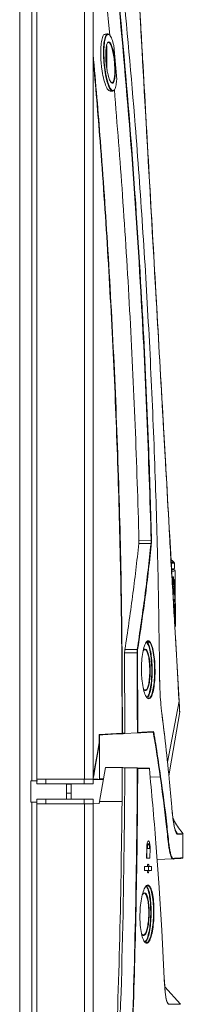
# Model space of a CAD drawing. Header units: millimetres. Extents: x 105 to 1419, y 95 to 961.
# Tile 42 of 43: x 1365 to 1419, y 468 to 791. Entities that reach past the tile are written whole.
import ezdxf

# ---------------------------------------------------------------- set-up
doc = ezdxf.new("R2010")
doc.units = ezdxf.units.MM
doc.header["$LTSCALE"] = 5

msp = doc.modelspace()

# ---------------------------------------------------------------- linework, layer by layer
at = {"color": 7, "linetype": 'Continuous', "lineweight": 15}
for p, q in [((1368.98, 927.24), (1368.98, 541.74)), ((1364.97, 129.74), (1364.97, 924.74)), ((1370.57, 926.74), (1370.57, 542.24)), ((1386.17, 542.24), (1386.17, 926.74)), ((1389.07, 926.74), (1389.07, 542.24)), ((1392.66, 805.77), (1394.49, 786.22)), ((1393.83, 786.77), (1392.95, 786.74)), ((1393.57, 782.83), (1393.57, 775.15)), ((1395.81, 783.01), (1396.78, 771.83)), ((1394.54, 768.05), (1395.39, 768.02)), ((1394.95, 768.69), (1394.97, 768.28)), ((1404.09, 620.64), (1408.04, 620.62)), ((1408.04, 620.62), (1408.08, 620.62)), ((1408.04, 619.57), (1404.05, 619.59)), ((1408.04, 619.58), (1408.04, 619.57)), ((1415.41, 611.1), (1414.79, 611.1)), ((1415.7, 611.37), (1415.69, 613.27)), ((1415.94, 607.81), (1415.91, 610.71)), ((1415.19, 607.79), (1415.24, 606.48)), ((1415.39, 608.25), (1415.29, 608.25)), ((1415.3, 607.48), (1415.4, 607.48)), ((1415.38, 607.26), (1415.37, 607.48)), ((1415.5, 607.43), (1415.49, 607.53)), ((1415.85, 607.81), (1415.89, 602.73)), ((1415.88, 607.81), (1415.85, 607.81)), ((1415.92, 602.73), (1415.88, 607.81)), ((1415.92, 607.81), (1415.9, 607.81)), ((1415.9, 607.81), (1415.94, 602.73)), ((1415.95, 605.52), (1415.92, 607.81)), ((1415.93, 607.81), (1415.95, 605.52)), ((1415.94, 607.81), (1415.93, 607.81)), ((1415.94, 607.81), (1415.96, 605.74)), ((1415.98, 602.73), (1415.94, 607.81)), ((1415.42, 603.75), (1415.41, 604.88)), ((1415.92, 605.52), (1415.95, 605.52)), ((1415.93, 605.04), (1415.94, 605.04)), ((1415.96, 602.73), (1415.94, 605.04)), ((1415.94, 605.04), (1415.97, 602.73)), ((1415.5, 600.45), (1415.49, 601.34)), ((1415.89, 602.73), (1415.92, 602.73)), ((1415.92, 602.27), (1415.89, 602.27)), ((1415.89, 602.27), (1415.92, 597.59)), ((1415.95, 598.36), (1415.93, 601.5)), ((1415.94, 602.73), (1415.96, 602.73)), ((1415.94, 600.91), (1415.95, 599.05)), ((1415.97, 602.73), (1415.98, 602.73)), ((1415.98, 602.27), (1415.98, 602.74)), ((1415.98, 602.27), (1415.98, 602.27)), ((1415.98, 602.27), (1416.01, 597.59)), ((1415.99, 600.45), (1415.99, 601.5)), ((1415.91, 598.36), (1415.95, 598.36)), ((1415.94, 600.62), (1415.97, 600.62)), ((1415.95, 598.98), (1415.98, 598.98)), ((1415.98, 598.98), (1415.97, 600.62)), ((1416.01, 597.59), (1416, 599.74)), ((1415.61, 596.53), (1415.63, 596.65)), ((1415.71, 595.85), (1415.67, 595.5)), ((1415.92, 597.59), (1415.96, 597.59)), ((1415.93, 595.47), (1415.92, 596.08)), ((1415.92, 596.08), (1415.92, 596.08)), ((1415.92, 596.08), (1415.93, 595.03)), ((1415.92, 595.47), (1415.93, 595.47)), ((1415.94, 596.08), (1415.93, 595.46)), ((1415.93, 595.84), (1415.94, 595.84)), ((1415.93, 595.25), (1415.93, 595.47)), ((1415.93, 595.25), (1415.93, 595.25)), ((1415.93, 595.03), (1415.94, 595.03)), ((1415.95, 595.47), (1415.94, 596.08)), ((1415.94, 596.08), (1415.94, 596.08)), ((1415.94, 595.03), (1415.94, 595.84)), ((1415.94, 595.84), (1415.94, 595.65)), ((1415.94, 595.65), (1415.95, 595.03)), ((1415.94, 595.47), (1415.95, 595.47)), ((1415.95, 595.03), (1415.96, 596.08)), ((1415.96, 596.08), (1415.95, 596.08)), ((1415.95, 596.08), (1415.95, 595.47)), ((1415.95, 595.47), (1415.95, 595.27)), ((1415.95, 595.27), (1415.95, 595.47)), ((1415.95, 595.27), (1415.95, 595.27)), ((1415.95, 595.03), (1415.95, 595.03)), ((1415.98, 595.47), (1415.97, 596.08)), ((1415.97, 596.08), (1415.97, 596.08)), ((1415.97, 596.08), (1415.98, 595.03)), ((1415.99, 596.08), (1415.98, 596.08)), ((1415.98, 596.08), (1415.98, 595.46)), ((1415.98, 595.03), (1415.98, 595.84)), ((1415.98, 595.84), (1415.99, 595.65)), ((1415.98, 595.84), (1415.98, 595.84)), ((1415.98, 595.25), (1415.98, 595.47)), ((1415.98, 595.47), (1415.98, 595.47)), ((1415.98, 595.03), (1415.98, 595.03)), ((1416, 596.08), (1415.99, 596.08)), ((1415.99, 596.08), (1415.99, 595.47)), ((1415.99, 595.47), (1415.99, 596.08)), ((1415.99, 595.65), (1415.99, 595.03)), ((1415.99, 595.47), (1415.99, 595.27)), ((1415.99, 595.27), (1415.99, 595.47)), ((1415.99, 595.47), (1415.99, 595.47)), ((1415.99, 595.27), (1415.99, 595.27)), ((1415.99, 595.03), (1416, 595.03)), ((1416.01, 595.47), (1416, 596.08)), ((1416, 596.08), (1416, 596.08)), ((1416, 596.08), (1416.01, 595.03)), ((1416, 595.03), (1416, 596.08)), ((1416.01, 596.09), (1416.01, 597.59)), ((1416.01, 597.59), (1416.01, 597.59)), ((1416.01, 596.47), (1416.01, 596.47)), ((1416.01, 596.47), (1416.01, 596.29)), ((1416.02, 595.03), (1416.01, 596.08)), ((1416.01, 596.08), (1416.01, 596.08)), ((1416.01, 596.08), (1416.02, 595.47)), ((1416.01, 595.47), (1416.01, 596.08)), ((1416.01, 596.08), (1416.01, 596.08)), ((1416.01, 596.08), (1416.01, 595.46)), ((1416.01, 596.08), (1416.02, 596.08)), ((1416.01, 595.03), (1416.01, 595.84)), ((1416.01, 595.84), (1416.01, 595.65)), ((1416.01, 595.84), (1416.01, 595.84)), ((1416.01, 595.65), (1416.02, 595.03)), ((1416.02, 595.27), (1416.01, 595.47)), ((1416.01, 595.25), (1416.01, 595.47)), ((1416.01, 595.47), (1416.01, 595.47)), ((1416.01, 595.47), (1416.01, 595.47)), ((1416.01, 595.27), (1416.02, 595.27)), ((1416.01, 595.25), (1416.01, 595.25)), ((1416.01, 595.03), (1416.01, 595.03)), ((1416.02, 596.08), (1416.02, 595.22)), ((1416.02, 595.22), (1416.02, 595.58)), ((1416.02, 595.47), (1416.02, 595.27)), ((1416.02, 595.03), (1416.02, 595.22)), ((1416.02, 595.22), (1416.02, 595.22)), ((1416.02, 595.22), (1416.02, 595.03)), ((1416.03, 592.41), (1416.02, 595.03)), ((1416.02, 595.03), (1416.02, 595.03)), ((1416.02, 595.03), (1416.02, 595.03)), ((1399.46, 584.8), (1403.5, 584.78)), ((1399.39, 583.75), (1399.49, 557.38)), ((1403.44, 583.73), (1399.39, 583.75)), ((1411.57, 564.05), (1412.45, 556.7)), ((1391.05, 554.33), (1391.05, 556.94)), ((1391.18, 556.8), (1391.18, 554.31)), ((1408.5, 557.71), (1403.51, 557.45)), ((1403.51, 557.45), (1403.55, 557.45)), ((1408.5, 557.71), (1404.58, 557.5)), ((1408.75, 557.72), (1404.73, 557.51)), ((1408.75, 557.72), (1408.5, 557.71)), ((1408.63, 557.86), (1408.9, 557.87)), ((1408.77, 557.72), (1408.75, 557.72)), ((1391.18, 554.31), (1391.18, 542.31)), ((1391.11, 534.97), (1393.08, 546.16)), ((1398.62, 546.06), (1398.55, 534.97)), ((1399.48, 546.04), (1403.49, 545.97)), ((1403.54, 545.97), (1403.49, 545.97)), ((1407.24, 545.91), (1407.29, 545.91)), ((1407.29, 545.91), (1407.34, 545.91)), ((1407.44, 545.76), (1407.38, 545.76)), ((1368.57, 541.77), (1368.57, 534.72)), ((1370.57, 541.74), (1368.98, 541.74)), ((1370.57, 541.74), (1370.57, 542.24)), ((1370.57, 542.24), (1386.17, 542.24)), ((1370.57, 540.74), (1370.57, 541.74)), ((1370.57, 541.74), (1370.84, 541.74)), ((1373.57, 540.74), (1370.57, 540.74)), ((1373.57, 540.74), (1373.57, 542.24)), ((1386.07, 542.24), (1373.57, 542.24)), ((1386.07, 540.74), (1373.57, 540.74)), ((1380.37, 540.64), (1381.87, 540.64)), ((1380.37, 540.64), (1380.37, 537.74)), ((1381.87, 540.64), (1381.87, 540.74)), ((1381.87, 540.64), (1381.87, 537.74)), ((1386.07, 540.74), (1386.07, 542.24)), ((1389.07, 540.74), (1386.07, 540.74)), ((1389.07, 542.24), (1386.17, 542.24)), ((1389.07, 540.74), (1389.07, 542.24)), ((1380.37, 537.74), (1381.87, 537.74)), ((1380.37, 535.74), (1380.37, 537.74)), ((1381.87, 537.74), (1381.87, 535.74)), ((1368.98, 534.74), (1368.98, 127.24)), ((1368.98, 534.74), (1370.57, 534.74)), ((1370.57, 535.74), (1370.57, 534.24)), ((1370.57, 535.74), (1373.57, 535.74)), ((1370.57, 534.74), (1370.57, 534.24)), ((1370.57, 534.24), (1370.57, 127.74)), ((1370.57, 534.24), (1386.17, 534.24)), ((1373.57, 535.74), (1373.57, 534.24)), ((1373.57, 535.74), (1386.07, 535.74)), ((1373.57, 534.24), (1386.07, 534.24)), ((1386.07, 535.74), (1386.07, 534.24)), ((1386.07, 535.74), (1389.07, 535.74)), ((1386.17, 127.74), (1386.17, 534.24)), ((1386.17, 534.24), (1389.07, 534.24)), ((1389.07, 535.74), (1389.07, 534.24)), ((1389.07, 534.22), (1390.98, 534.26)), ((1389.07, 534.24), (1389.07, 127.74)), ((1391.11, 534.97), (1398.55, 534.97)), ((1416.68, 524.29), (1415.96, 525.6)), ((1416.59, 524.3), (1416.69, 524.29)), ((1418.49, 516.48), (1418.49, 524.3)), ((1407.19, 521.07), (1406.74, 521.08)), ((1410.61, 508.24), (1409.65, 521.27)), ((1406.57, 516.38), (1406.61, 519.67)), ((1406.61, 519.57), (1406.83, 519.57)), ((1406.65, 516.38), (1406.69, 519.57)), ((1407.5, 519.58), (1406.83, 519.57)), ((1407.72, 519.67), (1407.68, 516.36)), ((1407.68, 516.36), (1406.57, 516.38)), ((1407.39, 513.63), (1408.24, 513.65)), ((1408.24, 513.65), (1408.22, 512.31)), ((1410.04, 515.89), (1417.64, 516.29)), ((1417.08, 516.26), (1417.66, 516.29)), ((1405.88, 512.35), (1405.89, 513.6)), ((1406.78, 512.33), (1405.88, 512.35)), ((1405.89, 513.6), (1406.8, 513.62)), ((1406.86, 512.33), (1407.37, 512.32)), ((1406.88, 513.62), (1407.39, 513.63)), ((1407.19, 512.32), (1407.21, 513.63)), ((1408.22, 512.31), (1407.37, 512.32)), ((1411.59, 492.7), (1410.61, 508.24)), ((1412.39, 476.91), (1411.59, 492.7)), ((1417.75, 468.47), (1412.55, 474.2))]:
    msp.add_line(p, q, dxfattribs=at)
at = {"color": 106, "linetype": 'Continuous', "lineweight": 15}
for p, q in [((1417.23, 567.86), (1413.41, 547.87)), ((1403.51, 557.45), (1404.58, 557.5)), ((1403.49, 545.97), (1405.19, 545.94)), ((1389.07, 544.2), (1389.26, 544.19)), ((1411.05, 543.07), (1407.75, 542.96)), ((1392.43, 542.48), (1391.18, 542.44)), ((1407.5, 519.67), (1407.72, 519.67)), ((1413.31, 469.1), (1413.74, 468.51))]:
    msp.add_line(p, q, dxfattribs=at)
at = {"color": 7, "linetype": 'Continuous', "lineweight": 15, "flags": 128}
for points in [[(1403.58, 583.74), (1403.57, 583.74), (1403.56, 583.74), (1403.54, 583.74), (1403.53, 583.74), (1403.51, 583.73), (1403.48, 583.73), (1403.46, 583.73), (1403.44, 583.73)], [(1417.44, 564.33), (1417.44, 564.33), (1417.44, 564.33), (1417.44, 564.33), (1417.44, 564.33), (1417.44, 564.33), (1417.44, 564.33), (1417.43, 564.38), (1417.41, 564.75), (1417.34, 565.93), (1417.23, 567.86), (1417.23, 567.86), (1417.23, 567.86)], [(1413.89, 543.38), (1414.75, 548.46), (1417.44, 564.35)], [(1391.05, 556.94), (1391.18, 556.95), (1394.9, 557.14), (1398.53, 557.33)], [(1398.52, 557.18), (1398.23, 557.17), (1397.04, 557.11), (1392.28, 556.86), (1391.18, 556.8)], [(1398.53, 557.33), (1398.55, 557.33), (1398.57, 557.33), (1398.59, 557.33), (1398.61, 557.33), (1398.63, 557.33), (1398.64, 557.33), (1398.65, 557.33), (1398.66, 557.33)], [(1403.51, 557.45), (1399.49, 557.24), (1399.34, 557.23)], [(1389.26, 544.19), (1389.32, 544.49), (1389.52, 545.67), (1390.36, 550.4), (1391.05, 554.33)], [(1391.18, 554.31), (1391.13, 554.02), (1390.92, 552.84), (1390.09, 548.11), (1389.39, 544.17)], [(1405.19, 545.94), (1400.16, 546.03), (1393.08, 546.16)], [(1398.62, 546.06), (1395.06, 546.12), (1393.08, 546.16)], [(1407.49, 545.77), (1407.49, 545.77), (1407.49, 545.76)], [(1391.03, 542.16), (1390.11, 542.18), (1389.07, 542.19)], [(1392.37, 542.14), (1391.69, 542.15), (1391.03, 542.16)], [(1390.98, 534.26), (1391.09, 534.86), (1391.11, 534.97)], [(1403.62, 534.97), (1403.61, 534.97), (1403.6, 534.97), (1403.59, 534.97), (1403.57, 534.97), (1403.55, 534.97), (1403.53, 534.97), (1403.5, 534.97), (1403.48, 534.97)]]:
    msp.add_lwpolyline(points, dxfattribs=at)
at = {"color": 106, "linetype": 'Continuous', "lineweight": 15, "flags": 128}
for points in [[(1389.07, 542.25), (1389.36, 542.25), (1390.55, 542.23), (1391.15, 542.22)], [(1391.15, 542.22), (1391.18, 542.22), (1391.48, 542.21), (1392.38, 542.2)]]:
    msp.add_lwpolyline(points, dxfattribs=at)
at = {"color": 7, "linetype": 'Continuous', "lineweight": 15}
for centre, radius, start, end in [((1506.57, 620.1), 98.54, 179.6955, 180.3045), ((1507.53, 616.72), 99.53, 177.7558, 178.3573), ((1420.61, 619.67), 8, 219.7722, 229.588), ((1415.41, 610.6), 0.5, 0.5673, 96.1323), ((1415.19, 613.12), 0.5, 2.7957, 62.1678), ((1403.5, 584.6), 0.178, 34.5126, 88.5242), ((1417.18, 567.89), 0.0535, 323.2944, 2.0154), ((1398.21, 557.28), 0.328, 342.9371, 9.4139), ((1398.51, 557.33), 0.147, 274.0643, 1.2027), ((1389.03, 542.69), 1.52, 76.1678, 81.1466), ((1407.34, 545.76), 0.15, 5.5713, 89), ((1407.34, 545.76), 0.148, 359.109, 88.241), ((1411.04, 543.22), 0.157, 270.7709, 334.6235), ((1368.98, 545.24), 3.5, 263.4059, 270), ((1380.27, 540.64), 0.1, 0, 90), ((1413.94, 542.41), 0.0477, 347.5093, 38.9037), ((1368.98, 531.24), 3.5, 90, 96.5941), ((1418.37, 516.48), 0.15, 273.0003, 358.1297), ((1410.59, 508.25), 0.024, 333.3608, 28.3351), ((1412.37, 476.92), 0.0228, 335.8964, 14.8931), ((1413.62, 468.42), 0.151, 358.3649, 37.1777)]:
    msp.add_arc(centre, radius, start, end, dxfattribs=at)
for points, knots in [([(1408.08, 620.62), (1407.66, 634.23), (1406.83, 661.45), (1404.58, 705.84), (1401.42, 753.78), (1398.28, 788.06), (1396.7, 805.2)], [0, 0, 0, 0, 0.220821, 0.441696, 0.720793, 1, 1, 1, 1]), ([(1396.85, 805.22), (1398.42, 788.08), (1401.56, 753.79), (1403.89, 718.61), (1405.1, 697.27), (1406.05, 679.81), (1407.27, 653.23), (1407.95, 629.97), (1408.24, 620.02)], [0, 0, 0, 0, 0.2782375, 0.5564749, 0.5699309, 0.623755, 0.839057, 1, 1, 1, 1]), ([(1410.87, 575.14), (1410.73, 585.83), (1410.45, 607.22), (1409.53, 639.9), (1408.42, 667.53), (1407.01, 695.61), (1405.33, 723.52), (1402.58, 761.82), (1400.07, 788.95), (1398.59, 804.97)], [0, 0, 0, 0, 0.1393312, 0.2786622, 0.4259811, 0.4996393, 0.6450082, 0.7903532, 1, 1, 1, 1]), ([(1415.57, 596.65), (1415.57, 596.65), (1415.57, 596.75), (1415.53, 597.25), (1415.44, 599.35), (1414.91, 607.73), (1413.09, 641.28), (1409.21, 708.37), (1405.78, 769.08), (1403.79, 804.23)], [0, 0, 0, 0, 0.0000003, 0.0014432, 0.0072148, 0.0303013, 0.1226473, 0.4920313, 1, 1, 1, 1]), ([(1403.83, 804.23), (1403.83, 804.13), (1403.86, 803.63), (1403.98, 801.54), (1404.46, 793.15), (1406.36, 759.6), (1409.69, 700.95), (1412.95, 643.43), (1414.87, 609.66), (1415.36, 600.93), (1415.62, 596.42), (1415.88, 591.89), (1416.1, 587.9), (1416.57, 579.67), (1416.95, 572.95), (1417.24, 567.89)], [0, 0, 0, 0, 0.0012403, 0.0062009, 0.0260436, 0.1054143, 0.4228969, 0.7544879, 0.8203545, 0.8418606, 0.8632993, 0.8757226, 0.9001819, 0.9246845, 1, 1, 1, 1]), ([(1394.54, 768.09), (1394.33, 768.17), (1393.87, 768.33), (1393.12, 769.88), (1392.41, 772.28), (1391.92, 774.97), (1391.62, 777.75), (1391.49, 780.49), (1391.6, 783.24), (1391.94, 785.32), (1392.41, 786.57), (1392.79, 786.62), (1392.95, 786.64)], [0, 0, 0, 0, 0.099495, 0.210998, 0.323281, 0.434093, 0.50398, 0.607622, 0.711275, 0.814951, 0.920342, 1, 1, 1, 1]), ([(1395.8, 768.29), (1395.77, 768.24), (1395.57, 767.83), (1395.04, 768.06), (1394.3, 769.09), (1393.56, 771.21), (1392.94, 774.08), (1392.54, 777.32), (1392.39, 780.49), (1392.5, 783.24), (1392.83, 785.38), (1393.35, 786.59), (1393.81, 786.99), (1394.08, 786.65), (1394.13, 786.6)], [0, 0, 0, 0, 0.015957, 0.112503, 0.211426, 0.311742, 0.411574, 0.512753, 0.605503, 0.698263, 0.791019, 0.885269, 0.981821, 1, 1, 1, 1]), ([(1395.81, 783.01), (1395.72, 783.37), (1395.43, 784.54), (1394.85, 785.99), (1394.14, 786.78), (1393.5, 786.51), (1392.98, 785.25), (1392.65, 783.16), (1392.54, 780.45), (1392.69, 777.33), (1393.09, 774.15), (1393.71, 771.32), (1394.45, 769.25), (1395.2, 768.16), (1395.88, 768.12), (1396.41, 769.09), (1396.68, 770.53), (1396.76, 771.57), (1396.78, 771.83)], [0, 0, 0, 0, 0.0306, 0.100559, 0.169762, 0.237475, 0.303554, 0.368564, 0.43356, 0.498544, 0.569451, 0.63944, 0.709794, 0.779185, 0.846904, 0.913048, 0.978516, 1, 1, 1, 1]), ([(1396.19, 777.43), (1396.24, 776.72), (1396.34, 775.26), (1396.29, 773.27), (1396.09, 771.7), (1395.74, 770.74), (1395.27, 770.51), (1394.73, 771.05), (1394.18, 772.34), (1393.69, 774.24), (1393.38, 776.25), (1393.2, 778.27), (1393.14, 780.22), (1393.26, 782.12), (1393.54, 783.51), (1393.95, 784.26), (1394.44, 784.26), (1394.97, 783.48), (1395.48, 781.98), (1395.92, 779.89), (1396.1, 778.26), (1396.19, 777.43)], [0, 0, 0, 0, 0.0492084, 0.1012592, 0.1530212, 0.2052827, 0.2586796, 0.3134316, 0.3691599, 0.4249457, 0.4797493, 0.5138873, 0.5655178, 0.6171503, 0.6689499, 0.7217307, 0.7758335, 0.8310452, 0.8867031, 0.9419763, 1, 1, 1, 1]), ([(1396.04, 777.41), (1396.04, 777.47), (1395.97, 778.28), (1395.86, 779.09), (1395.62, 780.51), (1395.34, 781.87), (1394.83, 783.31), (1394.38, 784.05), (1394.13, 783.99), (1394.05, 783.97)], [0, 0, 0, 0, 0.01526, 0.22942, 0.230642, 0.450169, 0.671261, 0.890582, 1, 1, 1, 1]), ([(1389.07, 780.15), (1389.89, 770.67), (1391.72, 749.24), (1394.05, 714.61), (1396.13, 676.26), (1397.62, 636.65), (1398.54, 597), (1398.62, 570.56), (1398.66, 557.33)], [0, 0, 0, 0, 0.1280125, 0.2891542, 0.4667766, 0.6443988, 0.8221994, 1, 1, 1, 1]), ([(1398.53, 557.33), (1398.53, 562.24), (1398.53, 579.13), (1398.18, 608), (1397.25, 643.95), (1395.81, 679.89), (1393.85, 715.81), (1391.63, 748.72), (1389.84, 769.63), (1389.07, 778.61)], [0, 0, 0, 0, 0.066405, 0.228679, 0.390954, 0.553362, 0.715771, 0.878029, 1, 1, 1, 1]), ([(1395.2, 770.81), (1395.33, 770.84), (1395.62, 770.89), (1395.94, 771.82), (1396.15, 773.34), (1396.19, 775.29), (1396.09, 776.72), (1396.04, 777.41)], [0, 0, 0, 0, 0.176311, 0.386049, 0.593731, 0.802555, 1, 1, 1, 1]), ([(1396.01, 768.56), (1396.93, 757.01), (1398.86, 732.9), (1401.11, 696.19), (1402.96, 658.43), (1403.71, 633.24), (1404.09, 620.64)], [0, 0, 0, 0, 0.234644, 0.489618, 0.744809, 1, 1, 1, 1]), ([(1404.05, 619.59), (1404.07, 619.79), (1404.1, 620.12), (1404.09, 620.49), (1404.09, 620.64)], [0, 0, 0, 0, 0.596724, 1, 1, 1, 1]), ([(1408.08, 620.62), (1408.08, 620.62), (1408.1, 620.6), (1408.14, 620.53), (1408.18, 620.4), (1408.21, 620.22), (1408.23, 620.09), (1408.24, 620.02), (1408.24, 620.02)], [0, 0, 0, 0, 0.010176, 0.144199, 0.365311, 0.652238, 0.994361, 1, 1, 1, 1]), ([(1404.05, 619.59), (1403.4, 613.78), (1402.09, 602.16), (1400.34, 590.59), (1399.46, 584.8)], [0, 0, 0, 0, 0.499881, 1, 1, 1, 1]), ([(1403.5, 584.78), (1404.37, 590.57), (1406.1, 602.15), (1407.39, 613.77), (1408.04, 619.57)], [0, 0, 0, 0, 0.5003, 1, 1, 1, 1]), ([(1408.24, 620.02), (1407.57, 614.04), (1406.77, 606.79), (1405.2, 595.02), (1404.33, 589.23), (1403.64, 584.7)], [0, 0, 0, 0, 0.507013, 0.6146, 1, 1, 1, 1]), ([(1408.24, 620.02), (1408.23, 620), (1408.22, 619.95), (1408.2, 619.85), (1408.16, 619.74), (1408.11, 619.65), (1408.07, 619.59), (1408.04, 619.58), (1408.04, 619.58)], [0, 0, 0, 0, 0.093265, 0.347613, 0.63446, 0.855632, 0.989812, 1, 1, 1, 1]), ([(1414.62, 613.48), (1414.97, 613.49), (1415.53, 613.51), (1415.42, 613.51), (1415.38, 613.51)], [0, 0, 0, 0, 0.646283, 1, 1, 1, 1]), ([(1414.78, 611.28), (1414.99, 611.3), (1415.55, 611.36), (1415.81, 611.39), (1415.7, 611.37), (1415.7, 611.37)], [0, 0, 0, 0, 0.3751896, 0.9911482, 1, 1, 1, 1]), ([(1414.79, 611.03), (1414.96, 611.05), (1415.34, 611.09), (1415.39, 611.09), (1415.41, 611.1)], [0, 0, 0, 0, 0.435624, 1, 1, 1, 1]), ([(1415.48, 607.26), (1415.48, 607.1), (1415.48, 606.79), (1415.46, 606.37), (1415.44, 606.05), (1415.41, 605.87), (1415.37, 605.85), (1415.34, 605.98), (1415.3, 606.26), (1415.28, 606.65), (1415.26, 607.11), (1415.26, 607.58), (1415.27, 608.02), (1415.3, 608.37), (1415.33, 608.6), (1415.36, 608.68), (1415.4, 608.59), (1415.43, 608.36), (1415.46, 608), (1415.47, 607.61), (1415.48, 607.35), (1415.48, 607.26)], [0, 0, 0, 0, 0.05349, 0.106978, 0.160503, 0.214142, 0.267927, 0.321828, 0.375758, 0.429601, 0.483275, 0.536782, 0.590209, 0.643685, 0.697309, 0.751102, 0.805004, 0.858916, 0.912745, 0.966441, 1, 1, 1, 1]), ([(1415.34, 608.25), (1415.33, 608.33), (1415.32, 608.42), (1415.32, 608.46), (1415.31, 608.47)], [0, 0, 0, 0, 0.761832, 1, 1, 1, 1]), ([(1415.42, 607.86), (1415.42, 607.82), (1415.42, 607.74), (1415.42, 607.62), (1415.41, 607.54), (1415.41, 607.49), (1415.4, 607.48), (1415.39, 607.52), (1415.38, 607.59), (1415.37, 607.7), (1415.37, 607.82), (1415.37, 607.95), (1415.37, 608.07), (1415.38, 608.17), (1415.38, 608.23), (1415.39, 608.25), (1415.4, 608.23), (1415.41, 608.17), (1415.42, 608.07), (1415.42, 607.96), (1415.42, 607.89), (1415.42, 607.86)], [0, 0, 0, 0, 0.053485, 0.106968, 0.160496, 0.214147, 0.267944, 0.321841, 0.375747, 0.429568, 0.48324, 0.536766, 0.590225, 0.64372, 0.697335, 0.751102, 0.804984, 0.858895, 0.912736, 0.966448, 1, 1, 1, 1]), ([(1415.72, 597.73), (1415.74, 598.04), (1415.78, 598.78), (1415.8, 600.42), (1415.8, 602.38), (1415.77, 604.3), (1415.71, 605.96), (1415.64, 607.08), (1415.57, 607.55), (1415.53, 607.75), (1415.51, 607.85), (1415.5, 607.89), (1415.5, 607.91), (1415.5, 607.92), (1415.5, 607.92), (1415.5, 607.92), (1415.5, 607.92), (1415.5, 607.92), (1415.5, 607.93), (1415.5, 607.93), (1415.5, 607.93), (1415.5, 607.93), (1415.5, 607.92), (1415.52, 607.88), (1415.57, 607.67), (1415.66, 607.08), (1415.75, 605.67), (1415.81, 603.85), (1415.84, 601.72), (1415.84, 599.46), (1415.8, 597.54), (1415.77, 596.34), (1415.73, 596.03), (1415.73, 596)], [0, 0, 0, 0, 0.048127, 0.115667, 0.181131, 0.254011, 0.314758, 0.385911, 0.42142, 0.439083, 0.447914, 0.452331, 0.453022, 0.453368, 0.453455, 0.453481, 0.453499, 0.453518, 0.453534, 0.453561, 0.45363, 0.453908, 0.455011, 0.45941, 0.477, 0.548101, 0.619523, 0.691015, 0.763853, 0.844433, 0.925132, 0.993301, 1, 1, 1, 1]), ([(1415.33, 606.04), (1415.34, 606.08), (1415.35, 606.2), (1415.37, 606.52), (1415.38, 606.91), (1415.38, 607.16), (1415.38, 607.26)], [0, 0, 0, 0, 0.18302, 0.494945, 0.806042, 1, 1, 1, 1]), ([(1415.43, 605.55), (1415.43, 605.56), (1415.44, 605.57), (1415.45, 605.51), (1415.47, 605.36), (1415.49, 605.08), (1415.51, 604.28), (1415.51, 603.53), (1415.51, 602.94)], [0, 0, 0, 0, 0.01423, 0.108418, 0.203068, 0.287091, 0.433822, 1, 1, 1, 1]), ([(1415.97, 600.62), (1415.97, 600.97), (1415.96, 601.42), (1415.96, 601.9), (1415.95, 602.11), (1415.94, 602.29), (1415.93, 602.28), (1415.92, 602.27)], [0, 0, 0, 0, 0.325662, 0.417149, 0.508803, 0.62889, 1, 1, 1, 1]), ([(1415.93, 601.5), (1415.93, 601.5), (1415.93, 601.5), (1415.94, 601.45), (1415.94, 601.4), (1415.94, 601.29), (1415.94, 601.12), (1415.94, 600.98), (1415.94, 600.91)], [0, 0, 0, 0, 0.283651, 0.383172, 0.45296, 0.522621, 0.763933, 1, 1, 1, 1]), ([(1415.95, 599.05), (1415.95, 598.97), (1415.95, 598.81), (1415.96, 598.62), (1415.96, 598.5), (1415.95, 598.45), (1415.95, 598.4), (1415.95, 598.36), (1415.95, 598.36), (1415.95, 598.36)], [0, 0, 0, 0, 0.252552, 0.480336, 0.564331, 0.619266, 0.674273, 0.786836, 1, 1, 1, 1]), ([(1415.96, 597.59), (1415.96, 597.58), (1415.97, 597.58), (1415.98, 597.8), (1415.98, 597.99), (1415.98, 598.38), (1415.98, 598.72), (1415.98, 598.98)], [0, 0, 0, 0, 0.361515, 0.480924, 0.571235, 0.661081, 1, 1, 1, 1]), ([(1417.23, 567.86), (1417.22, 567.94), (1417.2, 568.36), (1417.1, 570.1), (1416.7, 577.06), (1416.27, 585.16), (1415.82, 592.29), (1415.71, 595.02), (1415.57, 596.34), (1415.57, 596.65), (1415.57, 596.65)], [0, 0, 0, 0, 0.008816, 0.044081, 0.185141, 0.749382, 0.883559, 0.97271, 0.999998, 1, 1, 1, 1]), ([(1415.93, 595.46), (1415.93, 595.44), (1415.93, 595.41), (1415.93, 595.34), (1415.93, 595.29), (1415.93, 595.25)], [0, 0, 0, 0, 0.250071, 0.50012, 1, 1, 1, 1]), ([(1415.98, 595.46), (1415.98, 595.44), (1415.98, 595.41), (1415.98, 595.34), (1415.98, 595.29), (1415.98, 595.25)], [0, 0, 0, 0, 0.250071, 0.50012, 1, 1, 1, 1]), ([(1416.01, 595.46), (1416.01, 595.44), (1416.01, 595.41), (1416.01, 595.34), (1416.01, 595.29), (1416.01, 595.25)], [0, 0, 0, 0, 0.250071, 0.500119, 1, 1, 1, 1]), ([(1399.39, 583.75), (1399.39, 583.94), (1399.39, 584.31), (1399.43, 584.64), (1399.46, 584.8)], [0, 0, 0, 0, 0.498987, 1, 1, 1, 1]), ([(1403.5, 584.78), (1403.48, 584.62), (1403.44, 584.29), (1403.44, 583.92), (1403.44, 583.73)], [0, 0, 0, 0, 0.498639, 1, 1, 1, 1]), ([(1409.35, 578.16), (1409.35, 577.76), (1409.35, 576.32), (1409.21, 573.9), (1408.84, 571.31), (1408.28, 569.45), (1407.58, 568.53), (1406.8, 568.7), (1406.04, 569.98), (1405.41, 572.23), (1405.05, 574.81), (1404.88, 577.56), (1404.91, 580.35), (1405.19, 583.27), (1405.69, 585.65), (1406.35, 587.25), (1407.11, 587.86), (1407.86, 587.34), (1408.53, 585.74), (1409.03, 583.24), (1409.29, 580.56), (1409.33, 578.82), (1409.35, 578.16)], [0, 0, 0, 0, 0.019675, 0.07152, 0.123498, 0.176255, 0.230217, 0.285395, 0.341256, 0.396812, 0.451081, 0.484232, 0.535762, 0.587281, 0.639279, 0.692654, 0.74749, 0.803205, 0.858852, 0.913602, 0.967094, 1, 1, 1, 1]), ([(1405.43, 584.14), (1405.49, 584.31), (1405.71, 584.89), (1406.17, 585.09), (1406.7, 584.71), (1407.16, 583.57), (1407.52, 581.85), (1407.73, 579.74), (1407.78, 577.74), (1407.71, 575.77), (1407.51, 573.93), (1407.14, 572.31), (1406.64, 571.36), (1406.09, 571.28), (1405.69, 571.61), (1405.52, 572.12), (1405.5, 572.16)], [0, 0, 0, 0, 0.034377, 0.119269, 0.202778, 0.284386, 0.364313, 0.443561, 0.522828, 0.572583, 0.65436, 0.738171, 0.823294, 0.908288, 0.991713, 1, 1, 1, 1]), ([(1405.96, 571.53), (1406.14, 571.52), (1406.5, 571.49), (1406.99, 572.45), (1407.37, 574.02), (1407.56, 575.82), (1407.63, 577.74), (1407.59, 579.71), (1407.37, 581.77), (1407.02, 583.45), (1406.56, 584.55), (1406.05, 584.99), (1405.73, 584.68), (1405.58, 584.53)], [0, 0, 0, 0, 0.0961469, 0.1957686, 0.2938301, 0.3894883, 0.4476819, 0.5403952, 0.633099, 0.7266188, 0.8221276, 0.919876, 1, 1, 1, 1]), ([(1408.27, 578.16), (1408.27, 578.17), (1408.26, 579.2), (1408.21, 580.25), (1408.05, 582.2), (1407.8, 584.08), (1407.25, 586.26), (1406.78, 586.88), (1406.55, 587.19)], [0, 0, 0, 0, 0.001983, 0.242799, 0.243925, 0.491417, 0.744318, 1, 1, 1, 1]), ([(1406.69, 587.34), (1406.69, 587.34), (1406.94, 587.32), (1407.39, 586.26), (1407.95, 584.21), (1408.32, 581.34), (1408.39, 579.22), (1408.42, 578.16)], [0, 0, 0, 0, 0.000558, 0.256054, 0.508809, 0.756196, 1, 1, 1, 1]), ([(1409.2, 578.16), (1409.19, 578.81), (1409.15, 580.51), (1408.98, 582.14), (1408.72, 583.95), (1408.38, 585.6), (1407.73, 587.23), (1407.23, 587.41), (1406.99, 587.5)], [0, 0, 0, 0, 0.131626, 0.344414, 0.345633, 0.564687, 0.787369, 1, 1, 1, 1]), ([(1403.55, 557.45), (1403.55, 561.93), (1403.54, 570.69), (1403.47, 579.45), (1403.44, 583.73)], [0, 0, 0, 0, 0.510757, 1, 1, 1, 1]), ([(1403.58, 583.74), (1403.58, 583.91), (1403.58, 584.25), (1403.62, 584.55), (1403.64, 584.7)], [0, 0, 0, 0, 0.501175, 1, 1, 1, 1]), ([(1403.58, 583.74), (1403.61, 579.45), (1403.68, 570.74), (1403.69, 562.02), (1403.69, 557.6)], [0, 0, 0, 0, 0.491977, 1, 1, 1, 1]), ([(1406.64, 569.17), (1406.7, 569.18), (1407, 569.25), (1407.46, 570.37), (1407.94, 572.41), (1408.24, 575.13), (1408.26, 577.15), (1408.27, 578.16)], [0, 0, 0, 0, 0.062351, 0.301928, 0.536663, 0.768962, 1, 1, 1, 1]), ([(1408.42, 578.16), (1408.41, 577.13), (1408.39, 575.08), (1408.09, 572.34), (1407.61, 570.15), (1407.18, 569.44), (1406.97, 569.09)], [0, 0, 0, 0, 0.246442, 0.494212, 0.744548, 1, 1, 1, 1]), ([(1407.16, 568.92), (1407.25, 568.89), (1407.59, 568.76), (1408.13, 569.63), (1408.69, 571.4), (1409.07, 573.97), (1409.2, 576.35), (1409.2, 577.77), (1409.2, 578.16)], [0, 0, 0, 0, 0.077747, 0.293973, 0.505337, 0.713542, 0.921198, 1, 1, 1, 1]), ([(1410.86, 575.14), (1410.86, 575.14), (1410.87, 574.31), (1410.92, 572.31), (1411.07, 569.16), (1411.31, 566.28), (1411.5, 564.64), (1411.57, 564.05)], [0, 0, 0, 0, 0.000706, 0.212998, 0.507726, 0.822031, 1, 1, 1, 1]), ([(1411.57, 564.02), (1411.5, 564.61), (1411.31, 566.25), (1411.07, 569.14), (1410.92, 572.31), (1410.89, 574.3), (1410.87, 575.14)], [0, 0, 0, 0, 0.1778894, 0.492135, 0.786901, 1, 1, 1, 1]), ([(1417.24, 567.89), (1417.28, 567.2), (1417.35, 565.82), (1417.41, 564.81), (1417.44, 564.32), (1417.44, 564.3), (1417.4, 564.99), (1417.41, 564.92), (1417.45, 564.21), (1417.44, 564.31), (1417.44, 564.35)], [0, 0, 0, 0, 0.027145, 0.054284, 0.06778, 0.094863, 0.122054, 0.870022, 0.944457, 1, 1, 1, 1]), ([(1411.57, 564.05), (1411.57, 564.05), (1411.57, 564.05), (1411.57, 564.05), (1411.57, 564.05), (1411.57, 564.05)], [0, 0, 0, 0, 0.462262, 0.847258, 1, 1, 1, 1]), ([(1411.57, 564.05), (1411.57, 564.05), (1411.57, 564.04), (1411.57, 564.03), (1411.57, 564.02)], [0, 0, 0, 0, 0.594067, 1, 1, 1, 1]), ([(1413.99, 542.4), (1413.57, 546.53), (1412.84, 553.75), (1411.95, 560.95), (1411.57, 564.02)], [0, 0, 0, 0, 0.572521, 1, 1, 1, 1]), ([(1391.05, 556.94), (1391.05, 556.94), (1391.06, 556.94), (1391.08, 556.91), (1391.12, 556.87), (1391.16, 556.83), (1391.18, 556.81), (1391.18, 556.8), (1391.18, 556.8)], [0, 0, 0, 0, 0.009303, 0.09812, 0.423906, 0.669335, 0.834151, 1, 1, 1, 1]), ([(1399.34, 557.23), (1399.21, 557.22), (1398.93, 557.21), (1398.66, 557.19), (1398.52, 557.18)], [0, 0, 0, 0, 0.509822, 1, 1, 1, 1]), ([(1398.66, 557.33), (1398.79, 557.34), (1399.08, 557.36), (1399.35, 557.37), (1399.49, 557.38)], [0, 0, 0, 0, 0.483178, 1, 1, 1, 1]), ([(1399.49, 557.38), (1399.49, 557.36), (1399.49, 557.33), (1399.46, 557.28), (1399.42, 557.25), (1399.38, 557.23), (1399.36, 557.23), (1399.34, 557.23)], [0, 0, 0, 0, 0.2111923, 0.422185, 0.6375229, 0.8613296, 1, 1, 1, 1]), ([(1403.55, 557.45), (1403.56, 557.46), (1403.6, 557.47), (1403.65, 557.51), (1403.68, 557.55), (1403.69, 557.59), (1403.69, 557.6), (1403.69, 557.6)], [0, 0, 0, 0, 0.203541, 0.456995, 0.806734, 0.989925, 1, 1, 1, 1]), ([(1403.69, 557.6), (1403.7, 557.6), (1405.51, 557.69), (1407.08, 557.78), (1408.63, 557.86)], [0, 0, 0, 0, 0.005736, 1, 1, 1, 1]), ([(1408.63, 557.86), (1408.63, 557.84), (1408.63, 557.8), (1408.6, 557.75), (1408.55, 557.72), (1408.51, 557.71), (1408.5, 557.71)], [0, 0, 0, 0, 0.250017, 0.500025, 0.750088, 1, 1, 1, 1]), ([(1408.9, 557.87), (1408.9, 557.87), (1408.9, 557.85), (1408.89, 557.81), (1408.86, 557.77), (1408.82, 557.74), (1408.79, 557.73), (1408.77, 557.72)], [0, 0, 0, 0, 0.012773, 0.304587, 0.546436, 0.772917, 1, 1, 1, 1]), ([(1411.05, 543.07), (1410.34, 547.96), (1409.63, 552.85), (1408.77, 557.72), (1408.77, 557.72)], [0, 0, 0, 0, 0.999849, 1, 1, 1, 1]), ([(1408.9, 557.87), (1408.92, 557.79), (1408.98, 557.4), (1409.26, 555.74), (1410.04, 550.92), (1410.71, 546.41), (1411.18, 543.16)], [0, 0, 0, 0, 0.016098, 0.080488, 0.338049, 1, 1, 1, 1]), ([(1391.18, 554.31), (1391.18, 554.31), (1391.18, 554.31), (1391.15, 554.32), (1391.11, 554.32), (1391.08, 554.32), (1391.06, 554.33), (1391.05, 554.33), (1391.05, 554.33)], [0, 0, 0, 0, 0.231423, 0.462759, 0.69462, 0.927425, 0.973022, 1, 1, 1, 1]), ([(1392.03, 358.03), (1392.87, 369.66), (1394.55, 392.91), (1396.9, 435.87), (1398.9, 486.91), (1399.29, 526.33), (1399.48, 546.04)], [0, 0, 0, 0, 0.185815, 0.371664, 0.68575, 1, 1, 1, 1]), ([(1399.48, 546.04), (1399.34, 546.05), (1399.05, 546.05), (1398.76, 546.06), (1398.62, 546.06)], [0, 0, 0, 0, 0.50046, 1, 1, 1, 1]), ([(1403.48, 534.97), (1403.49, 536.81), (1403.52, 540.47), (1403.53, 544.14), (1403.54, 545.97)], [0, 0, 0, 0, 0.50017, 1, 1, 1, 1]), ([(1403.68, 545.82), (1403.68, 545.82), (1403.68, 545.83), (1403.66, 545.87), (1403.63, 545.91), (1403.59, 545.95), (1403.55, 545.96), (1403.54, 545.97)], [0, 0, 0, 0, 0.010123, 0.193027, 0.541671, 0.7955, 1, 1, 1, 1]), ([(1389.39, 544.17), (1389.36, 543.96), (1389.28, 543.55), (1389.19, 543), (1389.11, 542.58), (1389.07, 542.35), (1389.07, 542.33), (1389.07, 542.32)], [0, 0, 0, 0, 0.214369, 0.428854, 0.640589, 0.850255, 1, 1, 1, 1]), ([(1403.68, 545.82), (1403.67, 544.04), (1403.66, 540.42), (1403.63, 536.81), (1403.62, 534.97)], [0, 0, 0, 0, 0.493169, 1, 1, 1, 1]), ([(1407.38, 545.76), (1406.8, 545.77), (1405.62, 545.79), (1404.32, 545.81), (1403.68, 545.82)], [0, 0, 0, 0, 0.502897, 1, 1, 1, 1]), ([(1405.19, 545.94), (1405.28, 545.94), (1406.01, 545.93), (1406.66, 545.92), (1407.24, 545.91)], [0, 0, 0, 0, 0.114418, 1, 1, 1, 1]), ([(1407.38, 545.76), (1407.38, 545.78), (1407.38, 545.82), (1407.34, 545.87), (1407.3, 545.9), (1407.26, 545.91), (1407.24, 545.91)], [0, 0, 0, 0, 0.249988, 0.499936, 0.749929, 1, 1, 1, 1]), ([(1407.44, 545.76), (1407.44, 545.78), (1407.43, 545.82), (1407.4, 545.87), (1407.35, 545.9), (1407.31, 545.91), (1407.29, 545.91)], [0, 0, 0, 0, 0.249987, 0.4999954, 0.749965, 1, 1, 1, 1]), ([(1407.49, 545.76), (1407.47, 545.76), (1407.46, 545.76), (1407.44, 545.76), (1407.44, 545.76)], [0, 0, 0, 0, 0.7809588, 1, 1, 1, 1]), ([(1409.65, 521.27), (1409.31, 525.46), (1408.64, 533.63), (1407.86, 541.79), (1407.49, 545.76)], [0, 0, 0, 0, 0.513638, 1, 1, 1, 1]), ([(1418.36, 516.33), (1418.3, 516.33), (1418.17, 516.33), (1417.15, 516.22), (1416.15, 516.27), (1415.56, 516.11), (1415.18, 516.04), (1414.83, 516.31), (1414.51, 517.03), (1414.24, 518.02), (1413.98, 519.33), (1413.58, 522.41), (1412.76, 530.65), (1411.76, 537.93), (1411.05, 543.07)], [0, 0, 0, 0, 0.190899, 0.392553, 0.494498, 0.52867, 0.562823, 0.596731, 0.621254, 0.646447, 0.671024, 0.69632, 0.785541, 1, 1, 1, 1]), ([(1411.18, 543.16), (1411.9, 538.02), (1412.9, 530.74), (1413.72, 522.52), (1414.12, 519.46), (1414.37, 518.17), (1414.65, 517.17), (1414.97, 516.46), (1415.33, 516.19), (1415.7, 516.26), (1416.29, 516.42), (1417.29, 516.37), (1418.31, 516.48), (1418.44, 516.48), (1418.51, 516.48)], [0, 0, 0, 0, 0.214754, 0.304031, 0.328348, 0.353417, 0.377715, 0.402675, 0.436453, 0.470475, 0.504515, 0.606835, 0.807218, 1, 1, 1, 1]), ([(1391.03, 542.16), (1391.03, 542.16), (1391.04, 542.16), (1391.06, 542.16), (1391.11, 542.17), (1391.14, 542.2), (1391.15, 542.22)], [0, 0, 0, 0, 0.0135306, 0.1422389, 0.6225934, 1, 1, 1, 1]), ([(1391.15, 542.22), (1391.16, 542.24), (1391.18, 542.27), (1391.18, 542.3), (1391.18, 542.31)], [0, 0, 0, 0, 0.636084, 1, 1, 1, 1]), ([(1414.83, 533.19), (1414.83, 533.19), (1414.58, 536.25), (1414.28, 539.33), (1413.99, 542.4)], [0, 0, 0, 0, 0.000323, 1, 1, 1, 1]), ([(1398.55, 534.97), (1398.33, 519.11), (1397.91, 488.21), (1396.21, 442.31), (1393.74, 397.27), (1391.35, 362.48), (1389.52, 342.71), (1389.07, 337.94)], [0, 0, 0, 0, 0.241263, 0.469754, 0.698246, 0.927041, 1, 1, 1, 1]), ([(1396.13, 358.1), (1397.17, 372.81), (1399.26, 402.23), (1401.42, 446.44), (1402.94, 490.69), (1403.3, 520.21), (1403.48, 534.97)], [0, 0, 0, 0, 0.249854, 0.499708, 0.749854, 1, 1, 1, 1]), ([(1403.62, 534.97), (1403.62, 534.87), (1403.62, 534.37), (1403.6, 532.27), (1403.53, 523.87), (1403.24, 503.07), (1402.46, 471.08), (1400.95, 433.04), (1398.94, 395.38), (1397.16, 370.52), (1396.27, 358.09)], [0, 0, 0, 0, 0.0016943, 0.0084714, 0.03558, 0.144015, 0.3609132, 0.5778113, 0.7889057, 1, 1, 1, 1]), ([(1414.81, 533.23), (1414.9, 532.32), (1415.07, 530.46), (1415.39, 528.18), (1415.73, 526.34), (1416.08, 525.07), (1416.36, 524.48), (1416.51, 524.37), (1416.55, 524.34)], [0, 0, 0, 0, 0.185431, 0.376163, 0.561817, 0.753121, 0.934613, 1, 1, 1, 1]), ([(1416.71, 524.21), (1416.7, 524.21), (1416.67, 524.18), (1416.58, 524.26), (1416.39, 524.38), (1416.1, 525), (1415.75, 526.27), (1415.4, 528.1), (1415.09, 530.41), (1414.91, 532.26), (1414.83, 533.19)], [0, 0, 0, 0, 0.003913, 0.051997, 0.135704, 0.303558, 0.477868, 0.652182, 0.826001, 1, 1, 1, 1]), ([(1418.62, 524.32), (1417.57, 525.63), (1416.26, 527.27), (1415.39, 529.18), (1415.21, 529.57)], [0, 0, 0, 0, 0.795021, 1, 1, 1, 1]), ([(1416.68, 524.29), (1416.68, 524.29), (1416.68, 524.29), (1417.72, 524.33), (1418.23, 524.39), (1418.45, 524.39), (1418.56, 524.39)], [0, 0, 0, 0, 0.000002, 0.093921, 0.546541, 1, 1, 1, 1]), ([(1416.68, 524.29), (1416.69, 524.28), (1416.7, 524.25), (1416.71, 524.23), (1416.71, 524.22), (1416.71, 524.21)], [0, 0, 0, 0, 0.618446, 0.929224, 1, 1, 1, 1]), ([(1418.59, 524.3), (1418.51, 524.3), (1418.36, 524.3), (1417.26, 524.24), (1416.71, 524.21)], [0, 0, 0, 0, 0.499403, 1, 1, 1, 1]), ([(1416.71, 524.21), (1416.99, 524.23), (1417.57, 524.26), (1417.87, 524.27), (1418.02, 524.28)], [0, 0, 0, 0, 0.489814, 1, 1, 1, 1]), ([(1406.61, 519.67), (1406.62, 519.93), (1406.64, 520.44), (1406.74, 521.13), (1406.88, 521.66), (1407.06, 521.98), (1407.26, 522.04), (1407.44, 521.82), (1407.59, 521.35), (1407.69, 520.68), (1407.72, 520.09), (1407.72, 519.75), (1407.72, 519.67)], [0, 0, 0, 0, 0.1038297, 0.2076059, 0.3128947, 0.4210861, 0.5318451, 0.6436913, 0.7546059, 0.863017, 0.9685542, 1, 1, 1, 1]), ([(1406.83, 519.57), (1406.84, 519.71), (1406.84, 520), (1406.89, 520.42), (1406.97, 520.77), (1407.07, 521.01), (1407.18, 521.1), (1407.3, 521.02), (1407.4, 520.79), (1407.47, 520.42), (1407.5, 520), (1407.5, 519.71), (1407.5, 519.58)], [0, 0, 0, 0, 0.089576, 0.18858, 0.288645, 0.391287, 0.496619, 0.603587, 0.710347, 0.815116, 0.91707, 1, 1, 1, 1]), ([(1406.8, 513.62), (1406.82, 513.74), (1406.86, 514), (1406.96, 514.27), (1407.07, 514.4), (1407.19, 514.36), (1407.29, 514.16), (1407.36, 513.89), (1407.38, 513.69), (1407.39, 513.63)], [0, 0, 0, 0, 0.144627, 0.298549, 0.455683, 0.615771, 0.776182, 0.934089, 1, 1, 1, 1]), ([(1407.37, 512.32), (1407.35, 512.2), (1407.31, 511.94), (1407.21, 511.68), (1407.1, 511.55), (1406.98, 511.59), (1406.88, 511.8), (1406.81, 512.07), (1406.79, 512.27), (1406.78, 512.33)], [0, 0, 0, 0, 0.1446232, 0.2985867, 0.4556436, 0.6156839, 0.7761897, 0.9342707, 1, 1, 1, 1]), ([(1409, 497.97), (1408.99, 497.56), (1408.95, 496.09), (1408.73, 493.65), (1408.27, 491.07), (1407.63, 489.22), (1406.87, 488.32), (1406.07, 488.52), (1405.32, 489.85), (1404.74, 492.13), (1404.45, 494.71), (1404.37, 497.44), (1404.47, 500.21), (1404.86, 503.13), (1405.45, 505.52), (1406.19, 507.11), (1406.99, 507.69), (1407.76, 507.13), (1408.4, 505.48), (1408.83, 502.96), (1409.02, 500.31), (1409.01, 498.61), (1409, 497.97)], [0, 0, 0, 0, 0.020806, 0.072497, 0.124651, 0.17785, 0.23236, 0.287975, 0.343952, 0.399211, 0.452896, 0.485033, 0.536622, 0.588187, 0.640506, 0.694451, 0.749859, 0.805884, 0.861433, 0.91574, 0.968667, 1, 1, 1, 1]), ([(1408.86, 497.98), (1408.86, 498.6), (1408.87, 500.27), (1408.75, 501.86), (1408.55, 503.68), (1408.25, 505.35), (1407.62, 507.03), (1407.1, 507.24), (1406.85, 507.34)], [0, 0, 0, 0, 0.125642, 0.3372935, 0.3378833, 0.5556782, 0.7784986, 1, 1, 1, 1]), ([(1405.18, 504.16), (1405.25, 504.32), (1405.5, 504.9), (1405.97, 505.08), (1406.52, 504.67), (1406.97, 503.49), (1407.29, 501.73), (1407.45, 499.57), (1407.44, 497.51), (1407.3, 495.49), (1407.04, 493.59), (1406.59, 491.94), (1406.03, 491.02), (1405.44, 490.87), (1405.08, 491.44), (1404.91, 491.72)], [0, 0, 0, 0, 0.033195, 0.118878, 0.20269, 0.284425, 0.36464, 0.444469, 0.524303, 0.575842, 0.659455, 0.745022, 0.831453, 0.917151, 1, 1, 1, 1]), ([(1405.32, 491.2), (1405.51, 491.18), (1405.89, 491.13), (1406.45, 492.09), (1406.9, 493.69), (1407.16, 495.54), (1407.3, 497.52), (1407.31, 499.54), (1407.15, 501.65), (1406.83, 503.38), (1406.38, 504.51), (1405.86, 504.98), (1405.5, 504.67), (1405.34, 504.52)], [0, 0, 0, 0, 0.095711, 0.195269, 0.293813, 0.390082, 0.449412, 0.541311, 0.633207, 0.725566, 0.819698, 0.916242, 1, 1, 1, 1]), ([(1407.93, 497.98), (1407.92, 498.99), (1407.92, 501.04), (1407.62, 503.85), (1407.12, 505.91), (1406.66, 506.99), (1406.38, 507.01), (1406.36, 507.01)], [0, 0, 0, 0, 0.233995, 0.476232, 0.724816, 0.977935, 1, 1, 1, 1]), ([(1406.57, 507.15), (1406.81, 506.82), (1407.27, 506.16), (1407.77, 503.91), (1408.07, 501.1), (1408.07, 499), (1408.07, 497.97)], [0, 0, 0, 0, 0.258769, 0.512952, 0.760683, 1, 1, 1, 1]), ([(1405.97, 488.97), (1406.03, 488.98), (1406.34, 489.03), (1406.85, 490.15), (1407.41, 492.18), (1407.8, 494.91), (1407.89, 496.95), (1407.93, 497.98)], [0, 0, 0, 0, 0.057775, 0.298927, 0.534465, 0.76622, 1, 1, 1, 1]), ([(1408.07, 497.97), (1408.07, 497.96), (1408.05, 496.92), (1407.94, 494.84), (1407.56, 492.1), (1407, 489.92), (1406.53, 489.22), (1406.29, 488.87)], [0, 0, 0, 0, 0.003064, 0.248202, 0.49418, 0.744133, 1, 1, 1, 1]), ([(1406.47, 488.72), (1406.55, 488.69), (1406.9, 488.55), (1407.48, 489.4), (1408.12, 491.17), (1408.59, 493.72), (1408.8, 496.13), (1408.84, 497.56), (1408.86, 497.98)], [0, 0, 0, 0, 0.071106, 0.289072, 0.501768, 0.71025, 0.916848, 1, 1, 1, 1]), ([(1412.35, 476.96), (1412.4, 475.98), (1412.49, 474.34), (1412.69, 472.26), (1412.94, 470.45), (1413.29, 468.85), (1413.59, 468.62), (1413.74, 468.51)], [0, 0, 0, 0, 0.227155, 0.38225, 0.541184, 0.770405, 1, 1, 1, 1]), ([(1413.77, 468.41), (1413.62, 468.53), (1413.31, 468.76), (1412.97, 470.36), (1412.72, 472.18), (1412.53, 474.26), (1412.44, 475.93), (1412.39, 476.91)], [0, 0, 0, 0, 0.230033, 0.459519, 0.616298, 0.773339, 1, 1, 1, 1]), ([(1413.74, 468.51), (1414.29, 468.51), (1415.37, 468.51), (1416.53, 468.51), (1417.3, 468.51), (1417.7, 468.51), (1417.65, 468.51), (1417.63, 468.51)], [0, 0, 0, 0, 0.219618, 0.439236, 0.659681, 0.880126, 1, 1, 1, 1])]:
    msp.add_open_spline(points, degree=3, knots=knots, dxfattribs=at)
at = {"color": 106, "linetype": 'Continuous', "lineweight": 15}
for points, knots in [([(1415.91, 610.6), (1415.88, 610.6), (1415.8, 610.59), (1415.3, 610.54), (1414.81, 610.48), (1414.62, 610.46)], [0, 0, 0, 0, 0.379258, 0.761959, 1, 1, 1, 1]), ([(1415.58, 613.13), (1415.61, 613.13), (1415.69, 613.13), (1415.33, 613.12), (1414.84, 613.11), (1414.64, 613.1)], [0, 0, 0, 0, 0.252351, 0.680913, 1, 1, 1, 1]), ([(1389.07, 543.06), (1389.1, 543.21), (1389.15, 543.49), (1389.21, 543.89), (1389.25, 544.11), (1389.26, 544.19)], [0, 0, 0, 0, 0.4479606, 0.7916598, 1, 1, 1, 1])]:
    msp.add_open_spline(points, degree=3, knots=knots, dxfattribs=at)

doc.saveas('drawing.dxf')
